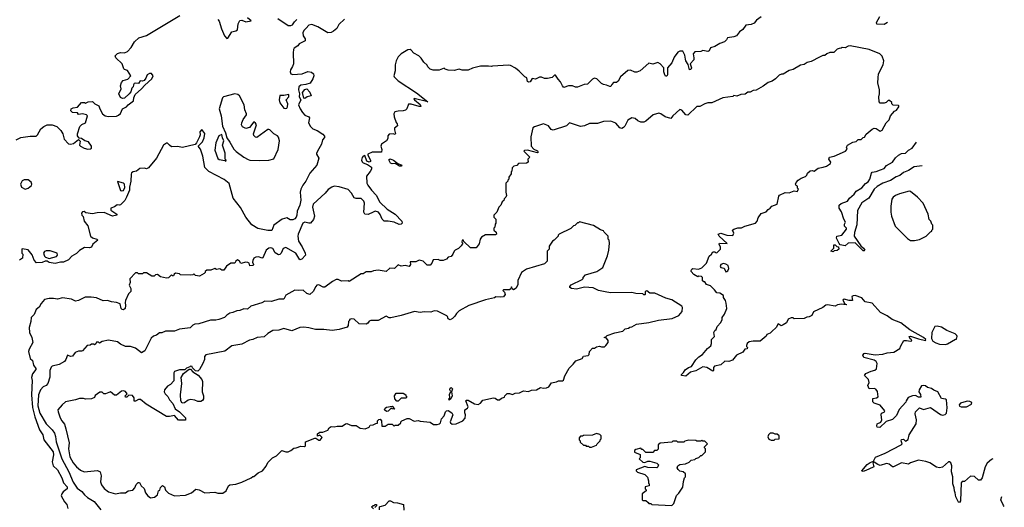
# Model space of a CAD drawing. Extents: x 2348354 to 2479840, y 460476 to 613653.
# Tile 202 of 256: x 2432249 to 2442072, y 536872 to 541735. Entities that reach past the tile are written whole.
import ezdxf

# ---------------------------------------------------------------- set-up
doc = ezdxf.new("R2010")
doc.units = 0

msp = doc.modelspace()

# ---------------------------------------------------------------- linework, layer by layer
at = {"layer": '0CON05XD'}
for points in [[(2432215, 540535.8), (2432259.2, 540560.8), (2432355, 540574.3), (2432415, 540574.4), (2432428.1, 540585), (2432458.8, 540645), (2432489.1, 540670.9), (2432525, 540687.1), (2432575, 540687.1), (2432620.9, 540670.9), (2432660, 540630), (2432678.9, 540595), (2432694.7, 540544.7), (2432735, 540498), (2432755.8, 540494.2), (2432785, 540500), (2432835, 540540), (2432851.7, 540521.7), (2432847.5, 540485), (2432856.7, 540475), (2432893.3, 540455), (2432927.5, 540445), (2432954.5, 540445.5), (2432966.9, 540455), (2432965.6, 540475), (2432935, 540517.5), (2432898.3, 540528.3), (2432865, 540550), (2432841.7, 540551.7), (2432826.1, 540576.1), (2432826, 540595), (2432849.3, 540670.7), (2432869.3, 540690.7), (2432906.7, 540705), (2432927, 540777), (2432915, 540787.5), (2432875, 540797.5), (2432835, 540790), (2432827, 540807), (2432775, 540810), (2432761.2, 540825), (2432764.2, 540845.8), (2432783.6, 540856.4), (2432827, 540863), (2432865, 540910), (2432895, 540910), (2432905, 540902.5), (2432933, 540917), (2432975, 540920), (2433000, 540895), (2433037.5, 540875), (2433047.5, 540845), (2433076.4, 540796.4), (2433102.5, 540775), (2433135, 540768.1), (2433215, 540773.5), (2433235, 540781.1), (2433255, 540800.6), (2433275.4, 540844.6), (2433313.8, 540865), (2433331.2, 540885), (2433383.6, 540926.4), (2433386.7, 540955), (2433402.3, 540987.7), (2433465, 541043.8), (2433497, 541083), (2433568.8, 541145), (2433580, 541175), (2433565, 541196.7), (2433545, 541197.5), (2433522.5, 541185), (2433508.3, 541151.7), (2433490.7, 541129.3), (2433475, 541122.5), (2433452.5, 541125), (2433435, 541097.5), (2433405, 541103.3), (2433391.7, 541098.3), (2433383.6, 541086.4), (2433382.5, 541065), (2433369.3, 541050.7), (2433357.5, 541015), (2433342.5, 540995), (2433295, 540953.3), (2433275, 540947.5), (2433255, 540957.5), (2433237.5, 540995), (2433262.5, 541045), (2433253.8, 541075), (2433265, 541110), (2433281.7, 541128.3), (2433328.3, 541141.7), (2433356.7, 541175), (2433326.5, 541226.5), (2433295, 541236.7), (2433286.7, 541245), (2433270.8, 541295), (2433210, 541355), (2433201.2, 541375), (2433225, 541398.8), (2433255, 541406), (2433295, 541404.4), (2433325, 541418.1), (2433362.6, 541457.4), (2433396.1, 541513.9), (2433437.5, 541555), (2433515, 541577.5), (2433563.4, 541606.6), (2433847.5, 541775)], [(2435489.7, 541740.3), (2435433, 541687), (2435414.1, 541645.9), (2435381.2, 541618.8), (2435355, 541606), (2435325, 541604.4), (2435222.2, 541662.2), (2435165, 541686.3), (2435135, 541681.3), (2435108.6, 541651.4), (2435082.8, 541627.2), (2435075.5, 541605), (2435078.4, 541575), (2435096.7, 541545), (2435096, 541525), (2435037.5, 541495), (2435023.8, 541475), (2434988.9, 541451.1), (2434981.9, 541438.1), (2434976.4, 541405), (2434979.5, 541295), (2434971.5, 541268.5), (2434950.5, 541235), (2434946.9, 541215), (2434955, 541195.5), (2434975, 541186.7), (2435066.5, 541193.5), (2435125, 541218.5), (2435162.1, 541212.1), (2435179.5, 541195), (2435182.3, 541175), (2435175, 541146.2), (2435147, 541103), (2435103, 541087), (2435055, 541082), (2435033.8, 541066.2), (2435031.5, 541035), (2435041.9, 540995), (2435038.9, 540965), (2435054, 540935), (2435031.4, 540885), (2435046, 540845), (2435069.8, 540809.8), (2435093.6, 540783.6), (2435132.5, 540765), (2435140, 540755), (2435130, 540705), (2435148.9, 540668.9), (2435175, 540645.8), (2435218.3, 540628.3), (2435273, 540593), (2435291.7, 540571.7), (2435291.7, 540558.3), (2435270, 540535), (2435260, 540495), (2435233.6, 540446.4), (2435210, 540405), (2435210, 540395), (2435232.5, 540355), (2435214.2, 540285), (2435145.4, 540204.6), (2435105, 540124), (2435074.1, 540085.9), (2435054.6, 540045.4), (2435048.2, 540015), (2435054.5, 539934.5), (2435045, 539886.7), (2435018.1, 539825), (2435015.6, 539785), (2435008.1, 539765), (2434995, 539750), (2434975, 539740), (2434948.3, 539738.3), (2434915, 539757.5), (2434867.5, 539745), (2434784.3, 539685.7), (2434765, 539632.5), (2434725, 539633.3), (2434625, 539652), (2434565, 539688), (2434504.6, 539764.6), (2434451.4, 539861.4), (2434378.8, 539955), (2434339.6, 540099.6), (2434290.5, 540140.5), (2434135, 540220), (2434095, 540260), (2434075.3, 540375.3), (2434052, 540442), (2434030, 540475), (2434074.1, 540515.9), (2434088.8, 540555), (2434095, 540600), (2434065, 540640), (2434046.7, 540615), (2434050, 540585), (2434044, 540565), (2434014, 540506), (2433998.8, 540491.2), (2433875, 540461.5), (2433825, 540470.4), (2433765, 540468), (2433742.3, 540482.3), (2433725, 540502.5), (2433715, 540503.3), (2433683.8, 540485), (2433615.4, 540354.6), (2433535, 540257.5), (2433515, 540247.5), (2433493.3, 540253.3), (2433447.7, 540252.3), (2433414.5, 540225.5), (2433382.6, 540217.4), (2433365, 540206), (2433360, 540195), (2433358.6, 540125), (2433344.2, 540065.8), (2433346, 540035), (2433315.7, 539965), (2433297.9, 539932.1), (2433255, 539888.8), (2433243.9, 539883.9), (2433223, 539887), (2433195, 539867.5), (2433160, 539855), (2433160, 539835), (2433220, 539795), (2433220, 539785), (2433175, 539774), (2433090.7, 539810.7), (2433021.7, 539808.3), (2432975, 539797.5), (2432908.3, 539808.3), (2432891.7, 539821.7), (2432875, 539817.5), (2432867.5, 539805), (2432870, 539785), (2432881.7, 539771.7), (2432894, 539725), (2432927.8, 539677.8), (2432955.6, 539575.6), (2432975, 539559.2), (2433020, 539545), (2433030, 539535), (2432980, 539495), (2432965, 539467.5), (2432945, 539460), (2432895, 539462.5), (2432845, 539432.5), (2432816.4, 539403.6), (2432770, 539375), (2432735, 539340), (2432685, 539318), (2432655, 539317.5), (2432603.2, 539303.2), (2432544.3, 539314.3), (2432525, 539327.5), (2432505, 539327.5), (2432475, 539313.3), (2432418.3, 539308.3), (2432393.3, 539335), (2432375, 539390), (2432335, 539440), (2432275, 539450), (2432270, 539445), (2432270, 539405), (2432280, 539395), (2432277.5, 539355), (2432247.5, 539335)], [(2439646.4, 541763.6), (2439600.7, 541729.3), (2439575, 541700), (2439545, 541687.5), (2439495, 541680), (2439463, 541637), (2439430, 541615), (2439400, 541575), (2439375, 541562.5), (2439310, 541555), (2439300, 541535), (2439280, 541515), (2439235, 541497.5), (2439185, 541467.5), (2439140, 541455), (2439127.5, 541425), (2439115, 541417.5), (2439065, 541427.5), (2439045, 541417.5), (2438984.2, 541415.8), (2438969.2, 541395), (2438976.2, 541355), (2438973.8, 541335), (2438937.5, 541295), (2438952.5, 541255), (2438945, 541237.5), (2438930, 541235), (2438918.8, 541288.8), (2438895.6, 541325), (2438892.2, 541342.2), (2438885, 541382.5), (2438865, 541422.5), (2438835, 541422.5), (2438815, 541412.5), (2438779.3, 541360.7), (2438756.1, 541303.9), (2438713.3, 541255), (2438711.2, 541185), (2438705, 541170), (2438692.7, 541172.7), (2438683.8, 541185), (2438676.7, 541215), (2438676.7, 541255), (2438637.5, 541295), (2438615, 541307.5), (2438565, 541292.5), (2438525, 541300), (2438440, 541225), (2438405, 541210), (2438385, 541210), (2438341.7, 541231.7), (2438315, 541227.5), (2438242.5, 541165), (2438219.3, 541120.7), (2438201.7, 541108.3), (2438173, 541107), (2438155, 541090), (2438145, 541070), (2438135, 541067.5), (2438105, 541083.3), (2438075, 541087.5), (2438055, 541097.5), (2438006.1, 541146.1), (2437985, 541152.5), (2437965, 541142.5), (2437915, 541092.5), (2437880.7, 541089.3), (2437815, 541062.5), (2437795, 541062.5), (2437765, 541076.7), (2437725, 541076.7), (2437678.3, 541058.3), (2437663.9, 541073.9), (2437646.1, 541116.1), (2437620.7, 541140.7), (2437595, 541180), (2437585, 541180), (2437561.7, 541158.3), (2437515, 541147.5), (2437485, 541147.5), (2437455, 541162.5), (2437435, 541162.5), (2437395, 541143.3), (2437363, 541147), (2437342.5, 541115), (2437325, 541111.2), (2437315, 541120), (2437310, 541155), (2437290, 541165), (2437233, 541223), (2437195, 541252.5), (2437145, 541277.5), (2437125, 541280), (2436965, 541272.5), (2436955, 541267.5), (2436925, 541272.5), (2436845, 541270), (2436765, 541252.5), (2436725, 541232.5), (2436665, 541230), (2436635, 541240), (2436585, 541227.5), (2436525, 541230), (2436495, 541240), (2436485, 541250), (2436435, 541230), (2436375, 541230), (2436345, 541240), (2436320, 541265), (2436315, 541280), (2436280.7, 541310.7), (2436255, 541350), (2436230, 541375), (2436180.7, 541400.7), (2436155, 541432.5), (2436145, 541437.5), (2436120, 541435), (2436055.9, 541394.1), (2436025, 541363.3), (2436003.8, 541325), (2435994, 541285), (2435993.8, 541225), (2435980.8, 541175), (2435984.3, 541165), (2436024.4, 541125), (2436207.5, 541005), (2436320, 540915), (2436185, 540950), (2436180, 540945), (2436187.5, 540935), (2436245, 540887.5), (2436250, 540870), (2436235, 540867.5), (2436155, 540893.3), (2436128.3, 540891.7), (2436110, 540845), (2436097.1, 540832.9), (2436075, 540824.3), (2436026.4, 540823.6), (2435992.5, 540815), (2435983.3, 540795), (2435986.7, 540765), (2436005, 540710), (2436015, 540697.5), (2436017.5, 540675), (2435988.3, 540651.7), (2435987.5, 540635), (2436000, 540595), (2435995, 540590), (2435975, 540597.5), (2435935, 540592.5), (2435923.6, 540576.4), (2435921.7, 540548.3), (2435910, 540525), (2435860, 540495), (2435852.5, 540475), (2435861.7, 540441.7), (2435860, 540415), (2435765, 540412), (2435722.5, 540395), (2435722.5, 540385), (2435750, 540335), (2435748.3, 540321.7), (2435735, 540312.5), (2435713.9, 540323.9), (2435691.7, 540381.7), (2435675, 540373.8), (2435665, 540360), (2435659.4, 540335), (2435665, 540316.7), (2435675, 540308), (2435720.7, 540290.7), (2435757.5, 540265), (2435757.5, 540245), (2435745, 540220), (2435707.5, 540175), (2435713.3, 540105), (2435723.3, 540085), (2435758.8, 540035), (2435805.8, 539985.8), (2435841.2, 539915), (2435915, 539844.2), (2435995.4, 539795.4), (2436062, 539725), (2436066.2, 539705), (2436055.6, 539694.4), (2436035, 539693.3), (2435984.6, 539714.6), (2435924.3, 539725.7), (2435885, 539726), (2435864.5, 539744.5), (2435845, 539793.3), (2435828.8, 539815), (2435795, 539824), (2435775, 539816.2), (2435725, 539792.5), (2435692.5, 539795), (2435683.8, 539815), (2435688.8, 539905), (2435681.2, 539925), (2435655, 539950.8), (2435605, 539950), (2435587, 539957), (2435560, 540005), (2435525, 540040), (2435435, 540068.8), (2435385, 540073.3), (2435364.1, 540065.9), (2435328.3, 540041.7), (2435295.9, 540004.1), (2435176.4, 539893.6), (2435171.2, 539865), (2435190, 539775), (2435179.5, 539740.5), (2435150, 539705), (2435133.9, 539703.9), (2435095, 539716.7), (2435075, 539706.2), (2435027.5, 539595), (2435022.9, 539575), (2435032, 539525), (2435068.5, 539468.5), (2435097.5, 539405), (2435100, 539385), (2435065, 539346), (2435045, 539340), (2435004, 539405), (2434905, 539462), (2434877.3, 539452.7), (2434858, 539405), (2434845, 539392.5), (2434830.6, 539390.6), (2434798.1, 539408.1), (2434775, 539453.3), (2434755, 539460), (2434735, 539456.2), (2434708, 539435), (2434675, 539360), (2434665, 539357.5), (2434635, 539371.2), (2434605, 539366.2), (2434583.8, 539355), (2434573.9, 539333.9), (2434572.5, 539315), (2434582.5, 539295), (2434577.7, 539282.3), (2434545, 539280), (2434540, 539305), (2434525, 539313.3), (2434503.9, 539316.1), (2434455, 539302.5), (2434442.5, 539325), (2434420.7, 539339.3), (2434405, 539327.5), (2434395, 539307.5), (2434355, 539306.7), (2434313.6, 539276.4), (2434285, 539237.5), (2434265, 539237.5), (2434245, 539250), (2434213.6, 539243.6), (2434195, 539252.5), (2434155, 539237.5), (2434115, 539237.5), (2434100, 539225), (2434100, 539215), (2434090, 539205), (2434043, 539177), (2434003, 539183), (2433985, 539200), (2433975, 539190), (2433955, 539187.5), (2433855, 539190), (2433845, 539200), (2433805, 539207.5), (2433791.7, 539198.3), (2433785, 539180), (2433775, 539180), (2433765, 539190), (2433735, 539160), (2433715, 539157.5), (2433655, 539170), (2433625, 539192.5), (2433605, 539190), (2433591.7, 539178.3), (2433567, 539177), (2433515, 539210), (2433485, 539210), (2433475, 539200), (2433435, 539200), (2433425, 539210), (2433405, 539210), (2433348.3, 539151.7), (2433352.5, 539115), (2433343, 539087), (2433357.5, 539055), (2433357.5, 539025), (2433335, 539000), (2433305.8, 538934.2), (2433300, 538915), (2433305.9, 538884.1), (2433302.5, 538855), (2433285, 538842.5), (2433272.5, 538845), (2433263.3, 538855), (2433250.5, 538900.5), (2433215, 538915.8)], [(2434227.5, 541737.5), (2434240.9, 541720.9), (2434262.9, 541645), (2434293.6, 541573.6), (2434315, 541546.7), (2434325, 541550), (2434366.1, 541613.9), (2434407.1, 541622.9), (2434423.8, 541635), (2434430, 541695), (2434445, 541728), (2434465, 541730), (2434505, 541712), (2434557.5, 541725), (2434521.7, 541751.7)], [(2434825, 541747), (2434927.7, 541677.7), (2434955, 541677.2), (2434970.7, 541685), (2434990, 541715), (2435013.1, 541736.9)], [(2440907.3, 541706), (2440875, 541686.2), (2440801.4, 541691.4), (2440795.9, 541705.9), (2440830.8, 541765)], [(2440266.4, 540263.6), (2440297.5, 540275), (2440338.3, 540301.7), (2440340, 540315), (2440320, 540345), (2440327.5, 540365), (2440375, 540373.8), (2440487.5, 540422.5), (2440503.3, 540445), (2440497.5, 540465), (2440507, 540483), (2440560, 540515), (2440595, 540520), (2440615, 540540), (2440645, 540540), (2440665, 540560), (2440676.4, 540563.6), (2440695, 540592.5), (2440755, 540643.8), (2440775, 540652), (2440795, 540648.8), (2440835, 540623.3), (2440855, 540633.3), (2440892.5, 540705), (2440922.5, 540735), (2440935, 540777.5), (2440975, 540822.5), (2440996.4, 540833.6), (2441020, 540865), (2441020, 540875), (2441015, 540880), (2440963, 540883), (2440950, 540895), (2440948.3, 540908.3), (2440925, 540930), (2440911.7, 540928.3), (2440895, 540910), (2440875, 540902.5), (2440835, 540902.5), (2440822.5, 540915), (2440820, 540965), (2440827.5, 540995), (2440827.5, 541035), (2440810, 541105), (2440812.5, 541155), (2440817.5, 541195), (2440862.5, 541285), (2440870, 541325), (2440855, 541370), (2440830, 541395), (2440725, 541436.7), (2440535, 541472.5), (2440515, 541470), (2440485, 541452.5), (2440455, 541457.5), (2440445, 541450), (2440423, 541447), (2440405, 541440), (2440371.7, 541408.3), (2440333, 541407), (2440300, 541395), (2440281.7, 541378.3), (2440263, 541377), (2440228.3, 541361.7), (2440145, 541317.5), (2440105, 541307.5), (2440075, 541287.5), (2440038.3, 541281.7), (2439965, 541237.5), (2439925, 541227.5), (2439865, 541192.5), (2439848.3, 541191.7), (2439825, 541180), (2439790, 541145), (2439755, 541122.5), (2439715, 541110), (2439665, 541072.5), (2439595, 541032.5), (2439565, 541027.5), (2439535, 541012.5), (2439515, 541012.5), (2439487, 540993), (2439445, 540990), (2439405, 540972.5), (2439375, 540977.5), (2439365, 540970), (2439265, 540956.7), (2439155, 540906.7), (2439115, 540906.7), (2439085, 540896.7), (2439035, 540867.5), (2439005, 540867.5), (2438915, 540782.5), (2438895, 540787.5), (2438855, 540832.5), (2438835, 540837.5), (2438765, 540777.5), (2438745, 540750), (2438690, 540765), (2438645, 540797.5), (2438625, 540802.5), (2438570, 540785), (2438495, 540722.5), (2438475, 540712.5), (2438445, 540712.5), (2438415, 540727.5), (2438390.7, 540750.7), (2438355, 540756.7), (2438315, 540733.3), (2438285.6, 540674.4), (2438271.9, 540658.1), (2438255, 540650), (2438235.6, 540655.6), (2438195, 540703.3), (2438145, 540723.8), (2438075, 540718.8), (2438015, 540700), (2437935, 540700), (2437885, 540676.7), (2437845, 540670), (2437735, 540706.7), (2437703.6, 540676.4), (2437573, 540633), (2437550.7, 540640.7), (2437525, 540677.5), (2437475, 540697.5), (2437385, 540667.5), (2437370, 540655), (2437350, 540565), (2437352.5, 540475), (2437377.5, 540445), (2437415, 540426.7), (2437422.5, 540415), (2437415, 540407.5), (2437315, 540433.3), (2437285, 540430), (2437280, 540425), (2437287.5, 540415), (2437337.5, 540365), (2437320, 540345), (2437322.5, 540315), (2437306.1, 540303.9), (2437225, 540300), (2437208.3, 540281.7), (2437180, 540275), (2437163, 540257), (2437160, 540225), (2437153, 540217), (2437151.7, 540198.3), (2437130, 540165), (2437130, 540145), (2437120, 540135), (2437120, 540125), (2437100, 540105), (2437097.5, 540015), (2437107, 539983), (2437100, 539965), (2437081.7, 539948.3), (2437078.3, 539931.7), (2437061.7, 539918.3), (2437050, 539885), (2437030, 539865), (2437010, 539815), (2436980, 539785), (2436980, 539765), (2437000, 539745), (2437000, 539705), (2436993, 539697), (2436990, 539665), (2436980, 539655), (2436980, 539635), (2437002.5, 539615), (2437007.5, 539595), (2436995, 539590), (2436895, 539590), (2436855, 539567.5), (2436843, 539547), (2436831.7, 539498.3), (2436801.7, 539458.3), (2436745, 539460), (2436681.7, 539521.7), (2436676.4, 539536.4), (2436663, 539537), (2436660, 539515), (2436670, 539505), (2436655, 539480), (2436628.3, 539451.7), (2436593.8, 539436.2), (2436582.5, 539425), (2436571.2, 539395), (2436555, 539373.3), (2436525, 539367.5), (2436507.5, 539345), (2436475, 539332.5), (2436445, 539332.5), (2436425, 539342.5), (2436375, 539340), (2436362.5, 539305), (2436343, 539287), (2436315, 539287.5), (2436275, 539327.5), (2436235, 539337.5), (2436201.7, 539318.3), (2436145, 539320), (2436147.5, 539295), (2436135, 539273.8), (2436095, 539283.3), (2436055, 539277.5), (2436025, 539290), (2435990, 539255), (2435943, 539257), (2435906.4, 539223.6), (2435825, 539237.5), (2435778.3, 539231.7), (2435755, 539220), (2435705, 539220), (2435675, 539200), (2435655, 539200), (2435536.4, 539123.6), (2435525, 539130), (2435458.3, 539128.3), (2435425, 539142.5), (2435405, 539142.5), (2435370, 539125), (2435295, 539067.5), (2435278.3, 539068.3), (2435235, 539090), (2435213.9, 539086.1), (2435202.5, 539075), (2435177.5, 539025), (2435145, 538992.5), (2435115, 539002.5), (2435077, 539037), (2435035, 539032.5), (2434995, 539036.7), (2434905, 538986.7), (2434885, 538947.5), (2434835, 538947.5), (2434763, 538923), (2434695, 538926.7), (2434665, 538910), (2434555, 538877.5), (2434521.7, 538848.3), (2434485, 538850), (2434445, 538833.3), (2434415, 538832.5), (2434375, 538813.3), (2434345, 538806.7), (2434315, 538787.5), (2434293.6, 538766.4), (2434235, 538743.3), (2434205, 538736.7), (2434151.7, 538738.3), (2434035, 538700), (2433995, 538697.5), (2433975, 538687.5), (2433949.3, 538660.7), (2433845, 538647.5), (2433795, 538630), (2433705, 538630), (2433667, 538613), (2433645, 538612.5), (2433615, 538587.5), (2433583, 538577), (2433560.7, 538559.3), (2433497.3, 538432.7), (2433465, 538412.5), (2433405, 538460), (2433356.4, 538476.4), (2433305, 538476.7), (2433255, 538497.5), (2433225, 538522.5), (2433135, 538537.5), (2433073, 538527), (2433045, 538510), (2433035, 538520), (2433015, 538520), (2433008.3, 538501.7), (2432995, 538492.5), (2432985, 538500), (2432965, 538500), (2432951.7, 538488.3), (2432923, 538487), (2432875, 538432.5), (2432865, 538427.5), (2432835, 538430), (2432803, 538417), (2432775, 538377.5), (2432757, 538377), (2432725, 538387.5), (2432710, 538345), (2432695, 538327.5), (2432643.6, 538296.4), (2432575, 538278.8), (2432565, 538270), (2432551.4, 538235), (2432549.4, 538170.6), (2432528.8, 538105), (2432515, 538086.2), (2432485, 538074.3), (2432456.1, 538043.9), (2432435.9, 537994.1), (2432430.9, 537885), (2432450.1, 537810.1), (2432514.4, 537705), (2432572.5, 537645), (2432595, 537610), (2432606.4, 537576.4), (2432613.5, 537525), (2432668.2, 537355), (2432738.2, 537225), (2432782.2, 537122.2), (2432822.5, 537062.5), (2432870.8, 537030.8), (2432896, 536995), (2432925, 536968), (2432991.2, 536931.2), (2433057.7, 536847.7)], [(2435095, 540950), (2435083, 540953), (2435071.7, 541008.3), (2435095, 541040), (2435115, 541046.7), (2435145, 541013.3), (2435156.7, 540975), (2435116.1, 540963.9), (2435095, 540950)], [(2434645, 540330.8), (2434735, 540334), (2434785, 540347.5), (2434829.5, 540440.5), (2434841.2, 540525), (2434831.7, 540561.7), (2434822.5, 540575), (2434786.2, 540596.2), (2434745, 540637.5), (2434735, 540640), (2434725, 540640), (2434615, 540560), (2434601.7, 540561.7), (2434585, 540580), (2434582.5, 540595), (2434612.5, 540685), (2434603, 540703), (2434585, 540717.5), (2434541.7, 540658.3), (2434505, 540651.2), (2434473.3, 540665), (2434463.3, 540685), (2434464.2, 540705.8), (2434479.1, 540740.9), (2434512.5, 540785), (2434513.3, 540795), (2434495.8, 540835), (2434490, 540885), (2434442, 540975), (2434425, 540990), (2434395, 540995.4), (2434282, 540965), (2434272.9, 540955), (2434237.8, 540845), (2434258.1, 540775), (2434272.8, 540672.8), (2434303.3, 540605), (2434316, 540556), (2434346.2, 540515), (2434386.2, 540445), (2434410.3, 540420.3), (2434483.8, 540365), (2434529.7, 540339.7), (2434545, 540334.2), (2434645, 540330.8)], [(2434905, 540847.5), (2434915, 540851.2), (2434922.5, 540865), (2434924, 540894), (2434906.7, 540935), (2434932.9, 540965), (2434935, 540990), (2434885, 540977.5), (2434845, 540980), (2434838, 540935), (2434845.7, 540905), (2434885, 540854), (2434905, 540847.5)], [(2434305, 540320), (2434310, 540335), (2434300, 540345), (2434300, 540405), (2434272.5, 540485), (2434287.5, 540525), (2434272.5, 540555), (2434265, 540590), (2434236.7, 540575), (2434205, 540506.7), (2434196, 540435), (2434225, 540350), (2434240.7, 540340.7), (2434295, 540330), (2434305, 540320)], [(2441252.4, 540276.6), (2441173.4, 540266.6), (2441117.6, 540232.4), (2441065, 540210), (2441029.5, 540180.5), (2440992.7, 540167.3), (2440935, 540131.1), (2440861.2, 540105), (2440805, 540070), (2440774.4, 540045.6), (2440720.8, 539955), (2440651.8, 539908.2), (2440607.3, 539832.7), (2440599.5, 539690.5), (2440577, 539613), (2440573.3, 539575), (2440640, 539480), (2440667.5, 539455), (2440680, 539435), (2440675, 539430), (2440665, 539430), (2440585, 539510), (2440513, 539507), (2440485, 539480), (2440435, 539490), (2440423, 539503), (2440397.5, 539555), (2440402.5, 539575), (2440450, 539585), (2440497.5, 539645), (2440497.5, 539655), (2440477.5, 539675), (2440477.5, 539695), (2440487, 539717), (2440470, 539745), (2440447.7, 539817.7), (2440423.3, 539855), (2440423.6, 539886.4), (2440445, 539902.5), (2440506.4, 539923.6), (2440526.7, 539955), (2440574.5, 539995.5), (2440595, 540026), (2440651.2, 540058.8), (2440688.8, 540101.2), (2440715, 540118), (2440730.8, 540145), (2440746, 540204), (2440755, 540213.3), (2440795, 540219.2), (2440838.3, 540238.3), (2440875, 540252), (2440898, 540282), (2440956.2, 540315), (2440985, 540356.7), (2441015.9, 540384.1), (2441045, 540400), (2441086.1, 540403.9), (2441115, 540432.5), (2441152.5, 540455), (2441195.1, 540514)], [(2436055, 540273.3), (2436040, 540275), (2435995, 540300), (2435965, 540297.5), (2435950, 540305), (2435933, 540337), (2435945, 540346.7), (2435977.5, 540335), (2436021.7, 540301.7), (2436060, 540285), (2436055, 540273.3)], [(2441957.9, 537353.8), (2441945, 537350), (2441899.5, 537310.5), (2441881.2, 537275), (2441850, 537165), (2441835, 537142.5), (2441815, 537142.5), (2441775, 537177.5), (2441735, 537182.5), (2441675, 537130), (2441651.7, 537128.3), (2441642.5, 537115), (2441635.7, 536935), (2441625, 536918.8), (2441615, 536923.3), (2441588.8, 536975), (2441583.3, 537015), (2441573.8, 537035), (2441571.2, 537065), (2441557, 537107), (2441558.8, 537175), (2441546.2, 537225), (2441549.2, 537285), (2441538.8, 537315), (2441525, 537326.7), (2441513.9, 537326.1), (2441456.2, 537273.8), (2441425, 537264), (2441395, 537271.4), (2441330, 537315), (2441289.3, 537329.3), (2441215, 537342.5), (2441135, 537316.7), (2441115, 537302.5), (2441045, 537313.8), (2440965, 537276.7), (2440955, 537276.7), (2440921.7, 537301.7), (2440897.3, 537307.3), (2440835, 537290), (2440808.6, 537298.6), (2440775, 537322.5), (2440760, 537315), (2440770, 537275), (2440718.8, 537251.2), (2440675, 537232), (2440655, 537230), (2440650, 537235), (2440705, 537300), (2440735, 537320), (2440768.3, 537331.7), (2440787.7, 537372.3), (2440885, 537412), (2441043.6, 537496.4), (2441052.5, 537505), (2441042.5, 537535), (2441045, 537547.5), (2441065, 537550), (2441085, 537530), (2441112.5, 537547.5), (2441124.1, 537595.9), (2441192.5, 537705), (2441196.4, 537743.6), (2441183.8, 537805), (2441185.9, 537824.1), (2441225, 537862.5), (2441265, 537847.5), (2441336.4, 537866.4), (2441435, 537796.7), (2441455, 537790), (2441482.5, 537797.5), (2441495, 537810), (2441501.2, 537865), (2441495, 537942.5), (2441485, 537950), (2441447, 537957), (2441407.5, 538025), (2441369.3, 538039.3), (2441345.9, 538055.9), (2441306.4, 538066.4), (2441285, 538082.5), (2441265, 538087.5), (2441245, 538082.5), (2441222.5, 538045), (2441220, 538025), (2441237, 537997), (2441238.3, 537971.7), (2441215, 537970), (2441185, 537986.2), (2441155, 537984), (2441112.7, 537967.3), (2441094, 537935), (2441088.8, 537921.2), (2441021.7, 537848.3), (2440995, 537787.5), (2440955, 537747.5), (2440895, 537727.5), (2440830.7, 537669.3), (2440805, 537670), (2440798.8, 537685), (2440803.3, 537705), (2440840, 537720), (2440850, 537745), (2440843.3, 537795), (2440848.3, 537811.7), (2440875, 537820), (2440880, 537835), (2440835, 537890), (2440775, 537910), (2440760, 537925), (2440761.7, 537958.3), (2440797, 537963), (2440812.5, 537975), (2440806.4, 538026.4), (2440789.3, 538049.3), (2440775, 538057.5), (2440723.6, 538053.6), (2440711.2, 538085), (2440723.3, 538115), (2440716.7, 538145), (2440677.5, 538185), (2440690, 538205), (2440745, 538230), (2440781.7, 538238.3), (2440798.3, 538251.7), (2440803.3, 538305), (2440793.3, 538325), (2440775, 538340), (2440670, 538365), (2440660.7, 538389.3), (2440673.8, 538406.2), (2440685, 538408.8), (2440785, 538393.3), (2440861.7, 538398.3), (2440905, 538412.5), (2440969.3, 538420.7), (2441030, 538455), (2441038.3, 538481.7), (2441070, 538535), (2441095, 538536.7), (2441135, 538527.5), (2441148.3, 538531.7), (2441147.5, 538545), (2441133.6, 538553.6), (2441123.3, 538576.7), (2441135, 538578.8), (2441216.4, 538553.6), (2441286.2, 538533.8), (2441290, 538545), (2441265.8, 538565.8), (2441130.6, 538640.6), (2441041.2, 538711.2), (2440953.3, 538745), (2440902.7, 538782.7), (2440837.5, 538815), (2440755, 538906.7), (2440685, 538920), (2440650.5, 538960.5), (2440585, 538983.3), (2440565, 538982.5), (2440552.5, 538975), (2440557, 538933), (2440525, 538934), (2440475, 538946.2), (2440461.7, 538938.3), (2440482.5, 538902.5), (2440497.5, 538895), (2440495, 538890), (2440446.4, 538896.4), (2440408.3, 538891.7), (2440385, 538877.5), (2440308.3, 538891.7), (2440291.2, 538888.8), (2440262.5, 538865), (2440169.3, 538820.7), (2440151.2, 538785), (2440125, 538770), (2440100.7, 538769.3), (2440075, 538756.2), (2439975, 538750), (2439965, 538760), (2439945, 538760), (2439915, 538747.5), (2439899.3, 538710.7), (2439865, 538690), (2439845, 538682.5), (2439815, 538700), (2439797.5, 538665), (2439753.3, 538626.7), (2439735, 538607.5), (2439703.6, 538596.4), (2439695, 538580), (2439635, 538527.5), (2439565, 538530), (2439525, 538522.5), (2439507.5, 538505), (2439500, 538485), (2439500, 538475), (2439510, 538465), (2439508.3, 538451.7), (2439485, 538450), (2439465, 538417.5), (2439400.7, 538389.3), (2439360.7, 538339.3), (2439325, 538326.7), (2439285, 538330), (2439245, 538292.5), (2439181.7, 538278.3), (2439170, 538265), (2439170, 538235), (2439165, 538230), (2439105, 538267.5), (2439065, 538272.5), (2438995, 538233.3), (2438941.7, 538218.3), (2438895, 538180), (2438850, 538185), (2438850, 538195), (2438873, 538217), (2438887, 538243), (2438922.3, 538267.7), (2438952.5, 538277.5), (2438995, 538342.5), (2439025, 538372.5), (2439062.5, 538395), (2439112.5, 538455), (2439145, 538482.5), (2439152.5, 538505), (2439152.5, 538545), (2439180, 538575), (2439172.5, 538615), (2439182.5, 538635), (2439197.5, 538645), (2439207.5, 538675), (2439242.5, 538715), (2439256.4, 538743.6), (2439257.5, 538765), (2439281.7, 538798.3), (2439302.5, 538855), (2439297, 538907), (2439290, 538935), (2439270, 538965), (2439270, 538985), (2439235, 539007.5), (2439205, 539010), (2439181.7, 539041.7), (2439139.3, 539079.3), (2439100, 539095), (2439085, 539120), (2439075, 539120), (2439061.7, 539131.7), (2439060, 539165), (2439050, 539175), (2439025, 539177.5), (2439015, 539170), (2438974.1, 539194.1), (2438948.8, 539225), (2438946.7, 539235), (2438953.3, 539246.7), (2438965, 539252.5), (2439021.7, 539248.3), (2439055, 539260), (2439100, 539305), (2439127.5, 539375), (2439150, 539395), (2439165, 539420), (2439185, 539420), (2439191.7, 539411.7), (2439205, 539410), (2439240, 539445), (2439240, 539465), (2439227.5, 539495), (2439230, 539505), (2439308.3, 539501.7), (2439226.7, 539575), (2439217.5, 539595), (2439245, 539606.2), (2439303, 539587), (2439365, 539582.5), (2439372.5, 539605), (2439360, 539635), (2439373, 539647), (2439415, 539660), (2439451.7, 539658.3), (2439483, 539677), (2439590, 539705), (2439607.5, 539725), (2439615, 539760), (2439647, 539803), (2439695, 539820), (2439717, 539843), (2439736.4, 539853.6), (2439753.9, 539876.1), (2439806.4, 539893.6), (2439822.5, 539975), (2439830, 539985), (2439885, 540012.5), (2439925, 540007.5), (2439975, 540027.5), (2440005, 540020), (2440020, 540045), (2440010, 540055), (2440010, 540075), (2439995, 540080), (2439990, 540095), (2439995, 540110), (2440017, 540133), (2440044.1, 540155.9), (2440088.3, 540171.7), (2440102.5, 540185), (2440107, 540203), (2440135, 540226.7), (2440155, 540230), (2440175, 540223.3), (2440215, 540253.3), (2440266.4, 540263.6)], [(2432305, 540045.7), (2432335, 540053.8), (2432367.7, 540082.3), (2432370.8, 540095), (2432364, 540115), (2432335, 540138.8), (2432293.8, 540136.2), (2432275, 540127.5), (2432258.8, 540095), (2432268, 540065), (2432305, 540045.7)], [(2433265, 540026.7), (2433285, 540032.5), (2433297.7, 540062.3), (2433293.3, 540095), (2433283.9, 540103.9), (2433225, 540120), (2433255, 540032.5), (2433265, 540026.7)], [(2441175, 539532.5), (2441225, 539542.5), (2441293, 539577), (2441335, 539620), (2441350, 539625), (2441350, 539635), (2441360, 539645), (2441360, 539685), (2441350, 539695), (2441340, 539725), (2441323, 539743), (2441312.5, 539795), (2441263.6, 539903.6), (2441205.9, 539965.9), (2441135, 540022.5), (2441123.3, 540023.3), (2441025, 539997.1), (2440987.3, 539982.7), (2440963.3, 539965), (2440951.2, 539945), (2440940, 539875), (2440940, 539815), (2440946.7, 539775), (2440983.3, 539675), (2441105, 539552.5), (2441135, 539532.5), (2441175, 539532.5)], [(2433555, 536966.7), (2433595, 536973.3), (2433622.5, 536995), (2433632.5, 537035), (2433646.4, 537043.6), (2433655, 537070), (2433675, 537090), (2433692.5, 537075), (2433703.9, 537043.9), (2433733.6, 537013.6), (2433795, 536986.7), (2433905, 536993.3), (2433962.5, 537017.5), (2434005, 537052.5), (2434040, 537045), (2434095, 537017.5), (2434195, 537022.5), (2434225, 537012.5), (2434277, 537013), (2434310, 537035), (2434332.5, 537085), (2434345, 537097.5), (2434405, 537102.5), (2434465, 537122.5), (2434560, 537165), (2434575, 537180), (2434585, 537180), (2434630, 537215), (2434670, 537235), (2434707, 537283), (2434725, 537320), (2434770, 537365), (2434810, 537385), (2434865, 537437.5), (2434903.6, 537423.6), (2434926.4, 537423.6), (2434955, 537437.5), (2434985, 537462.5), (2435006.4, 537463.6), (2435055, 537482.5), (2435091.7, 537478.3), (2435100, 537485), (2435100, 537525), (2435195, 537560), (2435205, 537560), (2435233, 537543), (2435247, 537543), (2435267, 537567), (2435245, 537590), (2435221.7, 537581.7), (2435220, 537605), (2435245, 537620), (2435275, 537620), (2435325, 537642.5), (2435337.5, 537665), (2435355, 537677.5), (2435386.7, 537673.3), (2435415, 537682.5), (2435465, 537682.5), (2435500, 537705), (2435513, 537707), (2435558.3, 537688.3), (2435605, 537687.5), (2435645, 537662.5), (2435695, 537653.3), (2435735, 537672.5), (2435745, 537690), (2435777, 537693), (2435803, 537707), (2435818.3, 537711.7), (2435820, 537735), (2435831.7, 537748.3), (2435845, 537750), (2435860, 537735), (2435861.7, 537681.7), (2435895, 537680), (2435925, 537700), (2435965, 537700), (2435985, 537680), (2435995, 537690), (2436025, 537690), (2436050, 537715), (2436050, 537725), (2436060, 537735), (2436115, 537757.5), (2436135, 537757.5), (2436185, 537732.5), (2436225, 537737.5), (2436245, 537730), (2436345, 537720), (2436378.3, 537698.3), (2436413, 537697), (2436436.1, 537703.9), (2436447.5, 537715), (2436457.5, 537755), (2436482.5, 537785), (2436496.4, 537823.6), (2436506.4, 537833.6), (2436525, 537837.5), (2436560, 537815), (2436570, 537795), (2436542.5, 537725), (2436546.7, 537715), (2436565, 537701.2), (2436605, 537703.3), (2436670, 537735), (2436695, 537760), (2436697.5, 537795), (2436690, 537815), (2436690, 537845), (2436718.3, 537861.7), (2436722.5, 537875), (2436700, 537935), (2436708.3, 537941.7), (2436725, 537940), (2436785, 537903.8), (2436821.7, 537898.3), (2436845, 537910), (2436870.7, 537939.3), (2436975, 537962.5), (2436991.7, 537961.7), (2437015, 537942.5), (2437035, 537942.5), (2437055, 537960), (2437085, 537970), (2437090, 537985), (2437114, 538006), (2437135, 538006.7), (2437165, 537997.5), (2437190.7, 538009.3), (2437236.4, 538013.6), (2437275, 538032.5), (2437325, 538027.5), (2437355, 538040), (2437406.4, 538043.6), (2437445, 538067.5), (2437475, 538060), (2437505, 538063.3), (2437527.7, 538072.3), (2437555, 538113.3), (2437605, 538122.5), (2437625, 538132.5), (2437665, 538132.5), (2437675, 538140), (2437686.1, 538183.9), (2437729.3, 538260.7), (2437771.7, 538298.3), (2437797.5, 538332.5), (2437860, 538355), (2437875, 538377.5), (2437920, 538385), (2437930, 538395), (2437933.3, 538425), (2437965, 538460), (2437985, 538460), (2438005, 538473.3), (2438035, 538480), (2438055, 538472.5), (2438085, 538472.5), (2438097.5, 538485), (2438120, 538515), (2438120, 538535), (2438105, 538560), (2438080, 538565), (2438098.3, 538571.7), (2438110, 538585), (2438185, 538612.5), (2438265, 538630), (2438288.3, 538651.7), (2438321.7, 538658.3), (2438335, 538670), (2438355, 538672.5), (2438403, 538697), (2438526.4, 538713.6), (2438621.7, 538738.3), (2438760, 538755), (2438826.1, 538783.9), (2438856.7, 538823.3), (2438862.5, 538865), (2438855, 538877.5), (2438755, 538941.2), (2438695, 538958.8), (2438586.4, 539006.4), (2438535, 539007.5), (2438505, 539030), (2438490, 539025), (2438490, 538995), (2438485, 538990), (2438475, 538990), (2438465, 539000), (2438397, 539003), (2438355, 539012.5), (2438145, 539010), (2438107, 539017), (2438023.6, 539033.6), (2437971.7, 539061.7), (2437883, 539067), (2437805, 539047.1), (2437753.6, 539053.6), (2437737.5, 539065), (2437737.5, 539075), (2437749.3, 539090.7), (2437860, 539145), (2437870, 539155), (2437870, 539165), (2437895, 539190), (2438007, 539223), (2438066.4, 539263.6), (2438115, 539380), (2438126.7, 539435), (2438132.5, 539505), (2438130, 539535), (2438120, 539545), (2438120, 539575), (2438080, 539615), (2438075, 539630), (2438045, 539640), (2437975, 539682.5), (2437835, 539720), (2437825, 539710), (2437815, 539710), (2437788.3, 539681.7), (2437775, 539680), (2437747, 539653), (2437630, 539595), (2437620, 539585), (2437620, 539575), (2437580, 539535), (2437563.6, 539526.4), (2437533, 539477), (2437530, 539445), (2437510, 539425), (2437510, 539325), (2437485, 539300), (2437304.1, 539245.9), (2437255, 539213.3), (2437218, 539135), (2437219.2, 539095), (2437201.7, 539058.3), (2437175, 539040), (2437161.7, 539051.7), (2437155, 539070), (2437148.3, 539051.7), (2437135, 539040), (2437075, 539040), (2437070, 539035), (2437087, 539017), (2437091.2, 538995), (2437075, 538971.2), (2437045, 538966.7), (2436998.3, 538971.7), (2436985, 538962.5), (2436895, 538942.5), (2436730, 538885), (2436635, 538832.5), (2436606.7, 538805), (2436591.7, 538778.3), (2436566.4, 538753.6), (2436545, 538742.5), (2436525, 538750), (2436517.5, 538775), (2436510.5, 538780.5), (2436416.4, 538826.4), (2436385, 538832.5), (2436350.7, 538819.3), (2436285, 538820), (2436245, 538813.8), (2436187, 538823), (2436055, 538783.3), (2435953, 538763), (2435935, 538762.5), (2435905, 538776.7), (2435825, 538733.3), (2435753.6, 538736.4), (2435735, 538727.5), (2435721.7, 538708.3), (2435705, 538698.8), (2435635, 538702.5), (2435585, 538747.5), (2435558.3, 538751.7), (2435540, 538745), (2435540, 538735), (2435530, 538725), (2435527.5, 538685), (2435515, 538667.5), (2435435, 538643.8), (2435365, 538636.2), (2435285, 538646), (2435200, 538645), (2435135, 538663.3), (2435085, 538668.8), (2435044.3, 538665.7), (2434965, 538632.5), (2434885, 538653.8), (2434835, 538638), (2434774.2, 538635.8), (2434725, 538606.7), (2434687.6, 538572.4), (2434617.5, 538565), (2434575, 538545.8), (2434540.9, 538539.1), (2434465, 538497.5), (2434365, 538481.2), (2434295, 538428), (2434106.4, 538393.6), (2434092.5, 538375), (2434092.5, 538345), (2434077.5, 538305), (2434042.5, 538245), (2434025, 538230), (2434001.7, 538231.7), (2433971.7, 538261.7), (2433970, 538275), (2433955, 538280), (2433948.3, 538271.7), (2433915, 538260), (2433897, 538243), (2433845, 538242.5), (2433795, 538226.7), (2433787, 538213), (2433787, 538133), (2433753, 538097), (2433725, 538080), (2433695, 538042.5), (2433690, 538025), (2433700, 538005), (2433728.3, 537978.3), (2433742.5, 537945), (2433778.3, 537908.3), (2433800, 537855), (2433844.2, 537824.2), (2433903.3, 537765), (2433905, 537742.5), (2433835, 537742.5), (2433795, 537786), (2433743.6, 537776.4), (2433715, 537777.5), (2433511.7, 537901.7), (2433455, 537947.5), (2433433, 537947), (2433405, 537930), (2433391.7, 537931.7), (2433390, 537965), (2433375, 537987.5), (2433338.3, 537991.7), (2433318.3, 537971.7), (2433305, 537970), (2433302.5, 537985), (2433320, 538005), (2433306.4, 538026.4), (2433285, 538032.5), (2433265, 538030), (2433215, 537990), (2433195, 537990), (2433155, 538022.5), (2433105, 538002.5), (2433090, 538005), (2433071.7, 538021.7), (2433048.3, 538021.7), (2433003.6, 537986.4), (2432995, 537967.5), (2432965, 537952.5), (2432905, 537950), (2432886.7, 537956.7), (2432845, 537956.7), (2432805, 537942.5), (2432705, 537922.5), (2432672.5, 537895), (2432630, 537845), (2432632.5, 537825), (2432653.8, 537765), (2432668.8, 537735), (2432695, 537702.5), (2432711.1, 537655), (2432744.2, 537515.8), (2432735.8, 537455), (2432750.6, 537375), (2432781.9, 537315), (2432815.6, 537275.6), (2432855, 537241.2), (2432893, 537227), (2433025, 537238.8), (2433053.3, 537225), (2433061.2, 537185), (2433056.7, 537125), (2433066.7, 537095), (2433090.5, 537060.5), (2433135, 537026.7), (2433205, 537006.7), (2433255, 537017.5), (2433305, 537017.5), (2433330, 537035), (2433378.8, 537041.2), (2433396.7, 537065), (2433410.7, 537099.3), (2433431.7, 537118.3), (2433445, 537120), (2433462.5, 537085), (2433490.5, 537060.5), (2433503.3, 537015), (2433527.5, 536985), (2433555, 536966.7)], [(2440365, 539420), (2440340, 539425), (2440370, 539455), (2440371.7, 539488.3), (2440385, 539490), (2440401.7, 539471.7), (2440418.3, 539468.3), (2440420, 539445), (2440405, 539432.5), (2440375, 539430), (2440365, 539420)], [(2432545, 539352.5), (2432616.1, 539373.9), (2432627.5, 539385), (2432622.5, 539405), (2432555, 539428), (2432515, 539430), (2432496.4, 539423.6), (2432486.7, 539405), (2432496.4, 539376.4), (2432506.4, 539366.4), (2432545, 539352.5)], [(2439295, 539220), (2439305, 539222.5), (2439315, 539230), (2439322.5, 539255), (2439317.5, 539285), (2439295, 539297.5), (2439271.7, 539301.7), (2439242.5, 539295), (2439237.5, 539275), (2439243.6, 539263.6), (2439278.3, 539258.3), (2439295, 539220)], [(2433215, 538915.8), (2433165, 538921.4), (2433125, 538934), (2433080.7, 538930.7), (2433015, 538960), (2432963.6, 538966.4), (2432903.6, 538966.4), (2432835, 538933.3), (2432805, 538928.8), (2432765, 538948.8), (2432675, 538962), (2432625, 538949.2), (2432585, 538955.8), (2432545, 538953.3), (2432497, 538943), (2432462.5, 538905), (2432443, 538867), (2432413.3, 538845), (2432394, 538796), (2432363.8, 538765), (2432360, 538725), (2432343.9, 538666.1), (2432348, 538615), (2432372, 538565), (2432379.2, 538515), (2432345, 538450), (2432338.8, 538425), (2432353.3, 538355), (2432376.2, 538335), (2432388.3, 538288.3), (2432410, 538255), (2432410, 538245), (2432378.3, 538201.7), (2432368, 538165), (2432374, 538135), (2432368.8, 537995), (2432378, 537868), (2432400.9, 537775), (2432445.9, 537645.9), (2432481.4, 537595), (2432491.2, 537545), (2432583.9, 537425), (2432587.3, 537395), (2432574.5, 537325), (2432584.2, 537285), (2432626.2, 537245), (2432671.1, 537165), (2432685.7, 537115), (2432722.9, 537075), (2432722, 537055), (2432683.8, 537025), (2432668.8, 537005), (2432664, 536985), (2432695, 536927.5), (2432718.3, 536898.3), (2432729.3, 536859.3)], [(2441485, 538496.7), (2441505, 538502.5), (2441585, 538550), (2441595, 538550), (2441602.5, 538575), (2441597.5, 538585), (2441580.7, 538600.7), (2441500, 538635), (2441445, 538667.5), (2441403, 538677), (2441380, 538675), (2441347.5, 538615), (2441347, 538557), (2441360, 538530), (2441390.5, 538510.5), (2441425, 538500), (2441485, 538496.7)], [(2433870.3, 537910.3), (2433857.1, 537935), (2433854.2, 537995), (2433868.1, 538105), (2433860, 538165), (2433884, 538206), (2433941.7, 538248.3), (2433955, 538250), (2433975, 538222.5), (2434031.2, 538191.2), (2434067.1, 538147.1), (2434071.5, 538125), (2434068.6, 538025), (2434082.1, 537982.1), (2434081.8, 537955), (2434072.7, 537937.3), (2434055, 537926.4), (2434025.5, 537925.5), (2433995, 537939.4), (2433952.9, 537947.1), (2433930.3, 537939.7), (2433895, 537912.9), (2433870.3, 537910.3)], [(2436025, 537930), (2436011.7, 537931.7), (2435992.5, 537955), (2435990, 537985), (2436005, 538010), (2436075, 538010), (2436100, 537995), (2436100, 537985), (2436110, 537975), (2436105, 537960), (2436055, 537960), (2436025, 537930)], [(2436535, 537940), (2436530, 537955), (2436540, 537965), (2436538.3, 538001.7), (2436550, 538025), (2436540, 538045), (2436545, 538060), (2436555, 538067.5), (2436567.5, 538055), (2436557.5, 538025), (2436562.5, 537985), (2436550, 537955), (2436535, 537940)], [(2441643, 537873), (2441695, 537873.3), (2441745, 537900), (2441747, 537917), (2441727, 537927), (2441705, 537930), (2441668.3, 537921.7), (2441635, 537910), (2441620, 537895), (2441625, 537880), (2441643, 537873)], [(2435908.3, 537828.3), (2435890, 537845), (2435895, 537860), (2435908.3, 537871.7), (2435965, 537880), (2435990, 537855), (2435985, 537850), (2435965, 537852.5), (2435955, 537860), (2435925, 537830), (2435908.3, 537828.3)], [(2437935, 537470), (2437955, 537472.5), (2438005, 537490), (2438010, 537505), (2438040, 537535), (2438040, 537545), (2438050, 537555), (2438050, 537585), (2438038.3, 537598.3), (2438005, 537607.5), (2437965, 537590), (2437875, 537587.5), (2437865, 537580), (2437845, 537580), (2437830, 537565), (2437830, 537545), (2437840, 537535), (2437841.7, 537521.7), (2437875, 537490), (2437895, 537490), (2437901.7, 537481.7), (2437925, 537480), (2437935, 537470)], [(2439745, 537540), (2439775, 537542.5), (2439785, 537550), (2439826.4, 537553.6), (2439827.5, 537585), (2439805, 537600), (2439785, 537600), (2439765, 537612.5), (2439735, 537610), (2439720, 537595), (2439712.5, 537575), (2439723, 537553), (2439745, 537540)], [(2438755, 536890), (2438775, 536910), (2438801.7, 536988.3), (2438825, 537012.5), (2438865.9, 537074.1), (2438870.7, 537129.3), (2438880, 537165), (2438890, 537175), (2438890, 537205), (2438867, 537227), (2438835, 537233.3), (2438817.5, 537247.5), (2438810, 537265), (2438813.8, 537285), (2438835, 537300), (2438890, 537305), (2438927, 537323), (2438948.3, 537341.7), (2438985, 537350), (2438995, 537360), (2439025, 537370), (2439045, 537390), (2439055, 537390), (2439090, 537425), (2439090, 537455), (2439080, 537465), (2439080, 537475), (2439110, 537505), (2439085, 537530), (2439065, 537530), (2439055, 537537.5), (2439045, 537530), (2439005, 537530), (2438995, 537537.5), (2438925, 537542.5), (2438885, 537530), (2438875, 537520), (2438815, 537520), (2438805, 537530), (2438765, 537530), (2438755, 537520), (2438638.3, 537511.7), (2438620, 537495), (2438618.3, 537451.7), (2438605, 537440), (2438581.7, 537438.3), (2438565, 537420), (2438495, 537420), (2438465, 537450), (2438455, 537450), (2438445, 537460), (2438395, 537450), (2438381.7, 537438.3), (2438381.7, 537421.7), (2438438.3, 537398.3), (2438440, 537365), (2438430, 537355), (2438465, 537323.3), (2438485, 537317.5), (2438515, 537331.2), (2438535, 537331.2), (2438605, 537312), (2438620.8, 537295), (2438616, 537275), (2438605, 537266), (2438515, 537268), (2438485, 537280), (2438400, 537245), (2438400, 537235), (2438413, 537223), (2438485, 537200), (2438511.7, 537171.7), (2438522.5, 537135), (2438522.5, 537112.5), (2438530, 537105), (2438530, 537085), (2438490, 537075), (2438490, 537055), (2438500, 537045), (2438500, 537035), (2438460, 537005), (2438460, 536945), (2438465, 536940), (2438495, 536940), (2438518.3, 536918.3), (2438525, 536910), (2438545, 536910), (2438555, 536900), (2438755, 536890)], [(2435840, 536845), (2435840, 536875), (2435845, 536880), (2435896.1, 536893.9), (2435935, 536937.5), (2435947, 536937), (2435978.3, 536918.3), (2436017.7, 536917.7), (2436078.3, 536898.3), (2436081.7, 536841.7)], [(2442071.9, 536881.3), (2442065, 536890), (2442037.5, 536945), (2442048.5, 536978.4)], [(2435780, 536855), (2435760, 536875), (2435775, 536890), (2435785, 536890), (2435795, 536900), (2435808.3, 536898.3), (2435810, 536885), (2435791.7, 536868.3)]]:
    msp.add_lwpolyline(points, dxfattribs=at)

doc.saveas('drawing.dxf')
